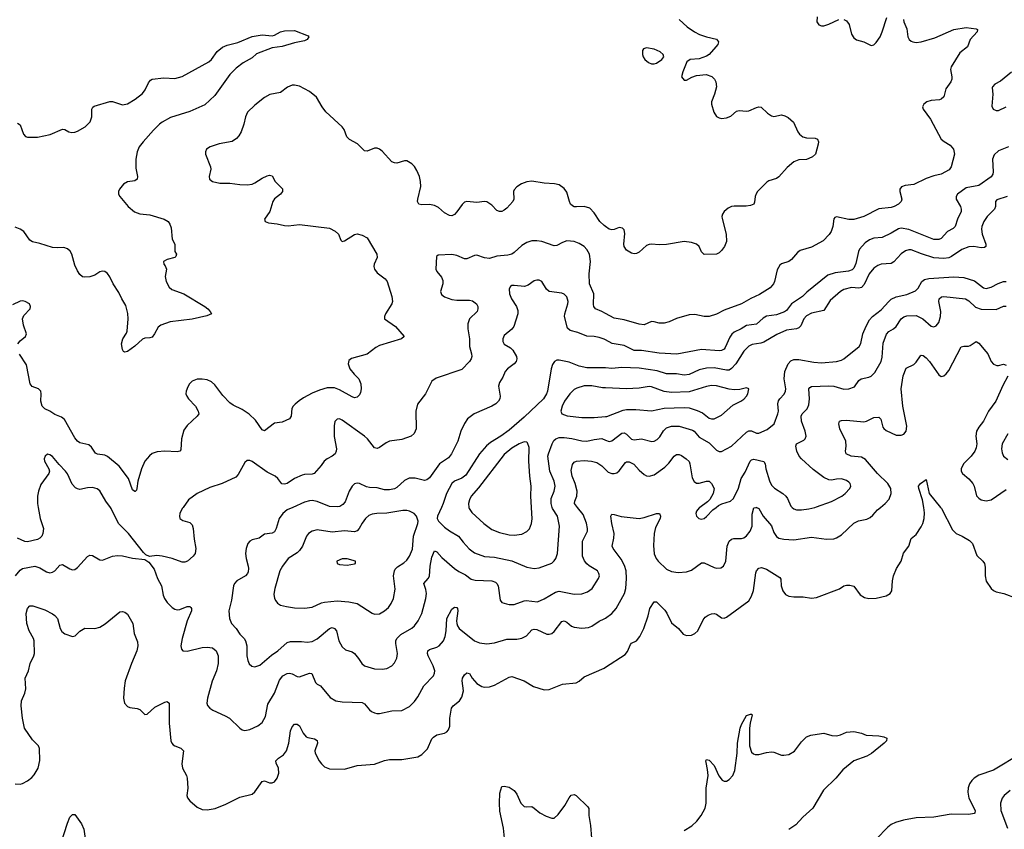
# Model space of a CAD drawing. Header units: inches. Extents: x 501419 to 657765, y 482282 to 547532.
# Tile 64 of 225: x 565307 to 573195, y 507420 to 513908. Entities that reach past the tile are written whole.
import ezdxf

# ---------------------------------------------------------------- set-up
doc = ezdxf.new("R2010")
doc.units = ezdxf.units.IN
doc.header["$MEASUREMENT"] = 0
for name, color, linetype in [('A5560', 7, 'Continuous'), ('A5561', 7, 'Continuous'), ('A5570', 7, 'Continuous'), ('A5571', 7, 'Continuous')]:
    doc.layers.add(name, color=color, linetype=linetype)

msp = doc.modelspace()

# ---------------------------------------------------------------- linework, layer by layer
at = {"layer": 'A5560', "color": 6}
for points, elevation in [([(565456.1, 510000), (565471.4, 509911.4), (565497.6, 509830), (565494.2, 509790), (565484.9, 509770), (565470, 509753.8), (565450, 509743.2), (565370, 509723.4), (565350, 509726.3), (565290, 509752.1)], 2100), ([(566616.4, 510000), (566608.9, 509990), (566590.8, 509950), (566587.1, 509930), (566591.6, 509911.6), (566614.3, 509894.3), (566670, 509878), (566690, 509859.5), (566698.1, 509830), (566704.4, 509744.4), (566718.8, 509670), (566712.5, 509630), (566697.1, 509610), (566651.4, 509570), (566630, 509561.1), (566610, 509561.4), (566530, 509589.6), (566450, 509609.9), (566406.7, 509613.3), (566347, 509607), (566319.3, 509619.3), (566299, 509639), (566179.9, 509790), (566099.8, 509870), (566041.3, 509990), (566034.1, 510000)], 2100), ([(567496.1, 510000), (567450, 509979.4), (567416.1, 509950), (567387.2, 509910), (567363.1, 509830), (567350, 509804.6), (567330, 509793.5), (567270, 509783.9), (567225.8, 509754.2), (567170, 509739.6), (567150.8, 509730), (567134.5, 509710), (567121.7, 509670), (567117.8, 509630), (567121.8, 509590), (567138.2, 509530), (567140.7, 509510), (567136.7, 509483.3), (567131.3, 509468.7), (567116, 509450), (567047.5, 509410), (567029.3, 509390.7), (567019.5, 509370), (567004.8, 509255.2), (566982.5, 509170), (566987.5, 509110), (567005, 509070), (567041.9, 509030), (567070, 508984.7), (567105.1, 508950), (567116.8, 508930), (567125.9, 508890), (567127.7, 508810), (567134.1, 508774.1), (567146.1, 508746.1), (567166.9, 508726.9), (567190, 508722.1), (567230, 508735.9), (567324.1, 508815.9), (567375.6, 508850), (567450, 508916.1), (567476.1, 508923.9), (567564.5, 508924.5), (567610, 508918.7), (567650, 508925.8), (567690, 508946.9), (567790, 509029.8), (567810, 509036), (567830, 509030.4), (567845.9, 509010), (567863.6, 508930), (567890, 508881), (567917.7, 508857.7), (567970, 508841.4), (567989.4, 508829.4), (568022.6, 508790), (568048.8, 508748.8), (568070, 508731.3), (568150, 508705.4), (568210, 508703.1), (568250, 508709.1), (568290, 508730.1), (568310, 508754.3), (568327.8, 508792.2), (568334.9, 508830), (568321.8, 508910), (568321.7, 508930), (568328.1, 508950), (568359.9, 508980.1), (568447.8, 509032.2), (568469.9, 509050), (568500.5, 509090), (568529.7, 509150.3), (568562.3, 509270), (568567.7, 509310), (568562.4, 509342.4), (568545.1, 509390), (568580.1, 509430), (568590.1, 509449.9), (568597.1, 509530), (568610, 509601.8), (568630, 509652.9), (568650, 509643.7), (568690, 509598), (568790, 509509.6), (568825.1, 509485.1), (568878.5, 509458.5), (568924.5, 509424.5), (568956.3, 509416.3), (569090, 509410), (569119.6, 509399.6), (569130.9, 509390.9), (569141.4, 509370), (569155.4, 509255.4), (569170, 509238.9), (569206.1, 509226.1), (569230, 509221.3), (569270, 509221.5), (569348, 509252), (569365.5, 509254.5), (569456, 509244), (569510, 509266.7), (569600.1, 509319.9), (569630, 509328.4), (569750, 509305), (569810, 509305.7), (569857.6, 509322.4), (569894.2, 509350), (569945.4, 509430), (569951.1, 509450), (569948.4, 509470), (569937.2, 509490), (569870.5, 509530.5), (569850, 509548.3), (569831, 509571), (569815.1, 509610), (569815.6, 509730), (569855.1, 509810), (569857.6, 509830), (569847.6, 509872.4), (569821.6, 509941.6), (569776.3, 510000)], 2200), ([(568686.2, 510000), (568653.9, 509930), (568652.6, 509910), (568663.5, 509890), (568710, 509842.2), (568750, 509811.5), (568822.1, 509770), (568860.3, 509720.3), (568908.5, 509668.5), (568950, 509636.1), (569030, 509604.9), (569110, 509601.9), (569250, 509572.6), (569370, 509521), (569430, 509508.7), (569470, 509515.1), (569570, 509553.9), (569589.7, 509570.3), (569603.5, 509590), (569616.8, 509630), (569632.9, 509850), (569614.9, 509930), (569575.8, 509990), (569572.9, 510000)], 2300), ([(568906.9, 510000), (568908.3, 509990), (568930, 509958.2), (569027, 509870), (569090, 509823.2), (569150, 509798.2), (569230, 509780.5), (569270, 509777), (569330, 509786.2), (569370, 509807.1), (569391.2, 509828.8), (569408.5, 509870), (569412.2, 509907.8), (569407.8, 510000)], 2400), ([(565273.8, 509450), (565310, 509496.3), (565330, 509509), (565430, 509527.5), (565470, 509515.9), (565522.1, 509482.1), (565550, 509476.5), (565570, 509480.3), (565588.8, 509491.2), (565630, 509537.7), (565650, 509543.1), (565710, 509506.2), (565730, 509499), (565750, 509502.5), (565770, 509517), (565850, 509607.4), (565870, 509617.4), (565890, 509613.7), (565950, 509579.9), (565970, 509575.9), (566050, 509608.4), (566090, 509613.7), (566130, 509610.7), (566210, 509591.9), (566310, 509581.8), (566342, 509562), (566383.8, 509503.8), (566410.8, 509430), (566442.6, 509370), (566456.6, 509296.6), (566467.1, 509270), (566490, 509237.3), (566530, 509196.8), (566550, 509184.2), (566570, 509180.1), (566590, 509182.4), (566650, 509204.5), (566670, 509205.7), (566678.4, 509198.4), (566683.3, 509190), (566683.1, 509170), (566648, 509090), (566608, 508948), (566598.2, 508890), (566602.5, 508862.5), (566614.4, 508850), (566650, 508847.3), (566770, 508876.1), (566810, 508880.9), (566853.1, 508873.1), (566880.7, 508850), (566896.3, 508810), (566897.7, 508750), (566883.4, 508690), (566850, 508606.3), (566813, 508470), (566807.2, 508430), (566812.4, 508412.4), (566830.4, 508390.4), (566854.4, 508374.4), (566953.8, 508330), (566989.4, 508309.4), (567070, 508230.1), (567090, 508217.6), (567112.4, 508212.4), (567150, 508219.2), (567215.8, 508250), (567250, 508275.8), (567276.1, 508323.9), (567296.6, 508423.4), (567349.2, 508510), (567390, 508616), (567415.8, 508650), (567450, 508667.3), (567470, 508670.3), (567490, 508665.1), (567530, 508644.3), (567550, 508642.7), (567630, 508671.8), (567647.8, 508667.8), (567677.1, 508597.1), (567690, 508583.7), (567716.1, 508570), (567795, 508475), (567841.2, 508450), (567890, 508441.4), (568050, 508435.5), (568070, 508424.8), (568110, 508376.6), (568124.9, 508364.9), (568150, 508352.7), (568169, 508349), (568190, 508349), (568290, 508369.2), (568370, 508372.3), (568430, 508404.6), (568470, 508443), (568497.6, 508482.4), (568545.1, 508570), (568623, 508650), (568631.9, 508670), (568633, 508690), (568619.5, 508730), (568579.4, 508810), (568573.7, 508830), (568577.3, 508850), (568590, 508860.2), (568650, 508878.6), (568668.6, 508890), (568701.9, 508930), (568715.5, 508964.5), (568724.2, 509010), (568730.3, 509110), (568770, 509185.1), (568790, 509200.1), (568810, 509197.7), (568814.1, 509190), (568817.2, 509170), (568806.7, 509090), (568808.3, 509070), (568814.7, 509050), (568828.5, 509030), (568950, 508930.1), (568990, 508914.9), (569050, 508906.6), (569110, 508915.4), (569210, 508944.8), (569290, 508943.7), (569330, 508950.7), (569368.4, 508971.6), (569410, 509017.6), (569430, 509024.1), (569450, 509019.9), (569530, 508984.9), (569550, 508982.7), (569570, 508988.1), (569590, 509005.1), (569650, 509085.5), (569670, 509090.6), (569690, 509081.3), (569729.2, 509049.2), (569750, 509040.3), (569810, 509031.6), (569863.6, 509036.4), (569890, 509046.7), (569950, 509088.7), (569990, 509105.5), (570000, 509112.8)], 2100), ([(565270, 507783.8), (565310, 507781.7), (565330, 507786.8), (565370, 507808.3), (565405.4, 507834.6), (565424.7, 507855.3), (565456.5, 507910), (565468.5, 507971.5), (565466.4, 508066.4), (565459.1, 508090), (565410, 508137.7), (565345.4, 508230), (565329.4, 508310), (565320.1, 508410), (565322.7, 508450), (565348.2, 508510), (565355.6, 508544.4), (565351, 508630), (565377.9, 508690), (565392.2, 508750), (565421.6, 508810), (565426.8, 508830), (565424.4, 508930), (565418.2, 508950), (565383.7, 509010), (565363.8, 509070), (565360.3, 509150), (565369.2, 509190.8), (565389.9, 509210.1), (565411.5, 509211.5), (565510, 509179.8), (565570, 509147.9), (565590, 509134.1), (565611.3, 509110), (565630.8, 509030), (565644.6, 509004.6), (565670, 508985.3), (565730, 508964.9), (565750.6, 508969.4), (565790, 509008.8), (565830, 509032.9), (565908.9, 509028.9), (565950, 509040.8), (565992.8, 509067.2), (566110, 509162.5), (566130, 509166.2), (566150, 509160.6), (566170, 509143.8), (566212.7, 509070), (566225, 508990), (566250, 508922.6), (566254.6, 508890), (566245.8, 508850), (566202, 508750), (566153.2, 508610), (566144.3, 508550), (566139.4, 508470), (566146.4, 508430), (566170, 508404.7), (566190, 508397.3), (566248.4, 508388.4), (566270, 508379.5), (566310, 508339), (566330, 508343.5), (566390, 508397.9), (566470, 508438.1), (566490, 508443.3), (566506, 508430), (566504.7, 508270), (566519.2, 508130), (566525.9, 508110), (566537.1, 508097.1), (566550, 508087.7), (566598.8, 508070), (566618.9, 508050), (566605.3, 507945.3), (566612, 507910), (566644.1, 507850), (566648.3, 507830), (566653.3, 507750), (566645.7, 507690), (566651.4, 507671.4), (566670, 507647.5), (566730, 507596.8), (566770, 507579.3), (566810, 507575.1), (566872.6, 507587.4), (566958.4, 507621.6), (567070, 507676.9), (567170, 507700.4), (567190, 507719.5), (567250, 507802.4), (567270, 507808.8), (567310, 507793.7), (567330, 507792.7), (567350, 507801.8), (567371, 507830), (567383, 507870), (567380.5, 507910), (567361.8, 507950), (567360.1, 507970), (567380.9, 507990), (567422.2, 508017.8), (567444.8, 508050), (567464.1, 508110), (567478, 508210), (567490, 508240.1), (567510, 508262.2), (567530, 508263.9), (567550, 508250.1), (567578.2, 508190), (567602.3, 508162.3), (567615.2, 508155.2), (567670, 508144.1), (567691.8, 508131.8), (567692.6, 508110), (567672.3, 508050), (567675.1, 508030), (567705.8, 507970), (567724.1, 507944.1), (567750, 507921.4), (567790, 507903.6), (567910, 507902.3), (568010, 507930.1), (568150, 507942.6), (568230, 507970.6), (568270, 507979.5), (568370, 507980.1), (568497.9, 508002.1), (568530, 508019.6), (568574.2, 508065.8), (568610, 508145.7), (568621.3, 508158.7), (568650, 508176.4), (568710, 508191.4), (568730, 508202.3), (568742.9, 508217.1), (568752.5, 508247.5), (568752.8, 508310), (568768.1, 508390), (568779.3, 508410), (568830.8, 508449.2), (568850, 508478.8), (568863.5, 508530), (568851.8, 508610), (568853.9, 508630), (568870, 508658), (568890, 508674.4), (568910, 508668.2), (568932.5, 508630), (568970, 508589), (569010, 508564.6), (569030, 508559.9), (569070, 508561.8), (569110, 508573.9), (569230, 508639.5), (569250, 508644), (569349.7, 508609.7), (569423.6, 508563.6), (569510, 508537.7), (569550, 508539.1), (569657.2, 508582.8), (569766.6, 508593.4), (569790, 508606.7), (569830, 508640.6), (569990, 508711.6), (570000, 508718.1)], 2000), ([(569190.5, 507350), (569182.7, 507430), (569154.5, 507565.5), (569150.6, 507629.4), (569152.7, 507710), (569170, 507763), (569190, 507765.5), (569230, 507758), (569270, 507730.5), (569290, 507700.7), (569321.7, 507630), (569350, 507603.7), (569370, 507599.5), (569410, 507602), (569430, 507590.7), (569473.1, 507553.1), (569525.7, 507525.7), (569570, 507508.7), (569590, 507510.3), (569621.5, 507538.5), (569675.4, 507610), (569710, 507672.7), (569726.3, 507693.7), (569750, 507698.7), (569764.9, 507690), (569858.9, 507598.9), (569866.6, 507586.6), (569867.2, 507530), (569881.1, 507450), (569887.8, 507350)], 1900), ([(565637, 507303), (565690, 507468.8), (565710, 507516.5), (565730, 507538.7), (565750, 507538), (565803, 507463), (565821.6, 507421.6), (565850.2, 507210)], 1900)]:
    msp.add_lwpolyline(points, dxfattribs=dict(at, elevation=elevation))
for points, elevation in [([(568375.6, 509975.6), (568250, 509953.2), (568168.4, 509951.6), (568130, 509946), (568105.7, 509934.3), (568077.3, 509910), (568050, 509873.9), (568026.6, 509830), (568010, 509813.2), (567990, 509805.1), (567910, 509810.8), (567810, 509802.1), (567690, 509820.5), (567650, 509810.5), (567620.6, 509790), (567604.3, 509770), (567573.5, 509690), (567550, 509653.1), (567530, 509635.4), (567459.4, 509590), (567411.7, 509530), (567390.4, 509490), (567351.1, 509350), (567344.4, 509304.4), (567349.1, 509270), (567358.4, 509250), (567372.4, 509232.4), (567397.2, 509217.2), (567444.4, 509204.4), (567510, 509195.4), (567590, 509191.3), (567650, 509199.5), (567725.9, 509234.1), (567750, 509240), (567850, 509250), (567943.5, 509243.5), (568010, 509228.9), (568130, 509152.6), (568150, 509145.4), (568190, 509147), (568230, 509169.6), (568261.6, 509198.4), (568284.6, 509230), (568302.1, 509270), (568316.7, 509343.3), (568302.9, 509450), (568309.4, 509490), (568316.2, 509503.8), (568335.4, 509524.6), (568384.9, 509555.1), (568410, 509577.2), (568431.1, 509608.9), (568454.8, 509665.2), (568463.5, 509770), (568497.6, 509870), (568500.6, 509890), (568487.7, 509930), (568467.5, 509950), (568430.4, 509970), (568410, 509975.4)], 2300), ([(567890, 509588.6), (567848.8, 509570), (567850.5, 509550), (567870, 509541.8), (567930, 509537.5), (567990, 509547.2), (567998, 509550), (567997, 509570), (567930, 509586.8)], 2400)]:
    msp.add_lwpolyline(points, close=True, dxfattribs=dict(at, elevation=elevation))
at = {"layer": 'A5561', "color": 6}
for points, elevation in [([(565290, 513077.6), (565310, 513065.2), (565338.4, 512990), (565353.1, 512973.1), (565370, 512967.7), (565450, 512967.4), (565551.3, 512988.7), (565650, 513031.3), (565670, 513028.7), (565701.7, 513010), (565724.5, 513004.5), (565750, 513006.9), (565770, 513015.4), (565831.5, 513050), (565871.6, 513090), (565886.7, 513130), (565885.2, 513190), (565892.9, 513207.1), (565904.2, 513215.8), (566030, 513253.6), (566050, 513252.5), (566130, 513225.6), (566170, 513232.5), (566231.9, 513270), (566290, 513317.1), (566313.3, 513346.7), (566338.3, 513401.7), (566356.1, 513423.9), (566370, 513430.5), (566462.4, 513442.4), (566550, 513435.7), (566610, 513452.7), (566823, 513570), (566844.2, 513590), (566890, 513653.4), (566933.1, 513686.9), (566970, 513704.2), (567055.9, 513724.1), (567170, 513773.8), (567250, 513786.3), (567330, 513778.5), (567350, 513782.8), (567396.2, 513810), (567430, 513818.2), (567510, 513820.7), (567618.8, 513778.8), (567624.7, 513770), (567611, 513750), (567590, 513739), (567510, 513723.6), (567410, 513693.8), (567330, 513683.1), (567205.9, 513634.1), (567170, 513603.4), (567097.7, 513562.3), (567040.4, 513519.6), (566992.3, 513467.7), (566870, 513301.6), (566790, 513224.4), (566670, 513171.2), (566516.1, 513123.9), (566450, 513087.7), (566428.2, 513071.8), (566378.6, 513021.4), (566295.5, 512930), (566265.7, 512890), (566247.9, 512850), (566238.9, 512790), (566239, 512719), (566250.1, 512650), (566249.2, 512630), (566230, 512616), (566170, 512607.5), (566140.2, 512590), (566108.4, 512550), (566099.2, 512530), (566099.1, 512510), (566109.1, 512490), (566176.2, 512410), (566227.1, 512367.1), (566270, 512352.9), (566350, 512345), (566464.9, 512310), (566496, 512290), (566510.1, 512270), (566520.9, 512240.9), (566529.3, 512149.3), (566550.2, 512110), (566551.5, 512051.5), (566564.9, 512030), (566559.6, 512010), (566550, 512003.5), (566490, 511985.6), (566459.5, 511970), (566461.6, 511950), (566474.2, 511934.2), (566483.6, 511910), (566473.4, 511850), (566482.2, 511810), (566505, 511765), (566525, 511745), (566622.6, 511710), (566790, 511610.3), (566815.8, 511590), (566833, 511570), (566842.8, 511550), (566805.5, 511534.5), (566690, 511507.1), (566513.6, 511486.4), (566439, 511461), (566415.5, 511444.5), (566388.5, 511390), (566370, 511365.1), (566350, 511357.7), (566310, 511354.6), (566290, 511348.4), (566230, 511291.1), (566170, 511249.7), (566150, 511243.6), (566139.3, 511250), (566130, 511264), (566122, 511310), (566133.3, 511350), (566163.1, 511396.9), (566168, 511412), (566175.9, 511510), (566173.9, 511553.9), (566156.7, 511616.7), (566124.7, 511670), (566101, 511721), (566056.1, 511790), (566030, 511846.8), (566010, 511874.8), (565990, 511889.8), (565970, 511892.8), (565950, 511886.2), (565910, 511861), (565870, 511847.6), (565830, 511843.5), (565810, 511848.6), (565790, 511866), (565770, 511896.4), (565750, 511941.6), (565725.5, 512030), (565712.4, 512052.4), (565691.2, 512071.2), (565661.2, 512081.2), (565610, 512078.5), (565570, 512081.8), (565470, 512115.1), (565410, 512128.7), (565390, 512142), (565339.4, 512210), (565310, 512230.5), (565270, 512244.9)], 1900), ([(570000, 512251), (569990, 512257.9), (569956.2, 512290), (569910, 512359.1), (569876.3, 512396.3), (569830, 512411.4), (569767.9, 512407.9), (569749.4, 512409.4), (569736.4, 512416.4), (569721.4, 512430), (569711, 512450), (569690, 512525.4), (569670, 512556.2), (569630, 512584.8), (569593.1, 512593.1), (569510, 512598.1), (569410, 512614.4), (569370, 512608.7), (569327.2, 512592.8), (569290.9, 512569.1), (569270, 512545.1), (569263.8, 512530), (569266.8, 512470), (569259.3, 512450), (569210, 512397.3), (569190, 512380.6), (569170, 512371.4), (569150, 512369.8), (569130, 512378.9), (569090, 512420.5), (569050, 512448.1), (569030, 512450.9), (568970, 512442.1), (568890, 512451.5), (568870, 512444.7), (568852.1, 512427.9), (568810, 512366.9), (568790, 512345.9), (568770, 512336.6), (568750, 512338), (568710, 512360.9), (568662.9, 512402.9), (568630, 512419.9), (568590, 512427.4), (568530, 512423.1), (568503.9, 512430), (568495.2, 512450), (568496, 512470), (568521.8, 512570), (568519.7, 512610), (568509.9, 512650), (568490, 512699.4), (568471.2, 512731.2), (568450, 512753.1), (568410, 512776.7), (568390, 512776), (568330, 512758.1), (568310, 512759.7), (568289.9, 512770), (568210, 512854.2), (568190, 512869.4), (568170, 512877.2), (568150, 512877.6), (568090, 512854.1), (568070, 512856.6), (568013.8, 512913.8), (567950, 512946.9), (567938.1, 512958.1), (567929.6, 512970), (567907.7, 513027.7), (567891.2, 513050), (567760.6, 513170), (567729.6, 513209.6), (567685.8, 513285.8), (567630, 513333.7), (567550, 513374.2), (567510, 513384.1), (567490, 513382.6), (567453, 513367), (567396.4, 513323.6), (567310.7, 513309.3), (567270, 513284.5), (567190, 513223.4), (567133.7, 513166.3), (567115.6, 513130), (567103.4, 513070), (567082.3, 513010), (567064.1, 512975.9), (567045, 512955), (567010, 512933.1), (566906.8, 512913.2), (566834.6, 512890), (566804.3, 512870), (566795.3, 512850), (566795.7, 512830), (566837.3, 512730), (566838.1, 512710), (566826, 512650), (566829.3, 512630), (566851.3, 512611.3), (566910, 512597.7), (566990, 512597.8), (567070, 512585.9), (567130, 512584.3), (567170, 512590.9), (567190, 512599.7), (567250, 512638.3), (567290, 512657.5), (567310, 512661.5), (567330, 512657.1), (567354.8, 512610), (567413, 512553), (567413.9, 512530), (567397, 512510), (567350, 512471.6), (567335.4, 512450), (567312.4, 512370), (567269.2, 512310), (567275.3, 512290), (567300.4, 512280.4), (567370, 512272.3), (567430, 512258.3), (567457.1, 512257.1), (567550, 512267.4), (567790, 512236.3), (567834.2, 512214.2), (567861.4, 512190), (567880.5, 512140.5), (567890, 512130.4), (567910, 512135.8), (567990, 512185.5), (568010, 512191.7), (568050, 512182.3), (568090, 512159.7), (568169.4, 512030), (568170, 512000.9), (568148.4, 511950), (568145.7, 511930), (568149.2, 511910), (568170, 511880.3), (568235.5, 511830), (568251.9, 511810), (568289, 511690), (568293.7, 511650), (568289.1, 511630), (568238.4, 511550), (568230.1, 511530), (568231.1, 511510), (568317.1, 511450), (568387.2, 511370), (568366.7, 511350), (568190, 511298.3), (568159.3, 511280.7), (568090, 511228.3), (567966.9, 511193.1), (567943.2, 511176.8), (567938, 511150), (567953.5, 511110), (567986.6, 511066.6), (568023.6, 511030), (568040.5, 510990), (568043.5, 510950), (568038.8, 510921.2), (568030, 510901.4), (568010, 510882.2), (567990, 510877.9), (567970, 510884.9), (567870, 510942.9), (567830, 510957.2), (567770, 510956.5), (567710, 510938.3), (567650, 510913.9), (567582.1, 510877.9), (567545.7, 510854.3), (567513.9, 510826.1), (567497.9, 510810), (567488.1, 510791.9), (567481.5, 510730), (567469.3, 510710.7), (567410, 510683.8), (567350, 510674.3), (567270, 510612.8), (567250, 510622.2), (567197.4, 510697.4), (567146.7, 510746.7), (567090, 510785.5), (567018.5, 510818.5), (566990, 510838), (566935.7, 510895.7), (566870, 510982), (566845, 511005), (566810, 511022), (566768.5, 511028.5), (566730, 511026.6), (566690.2, 511010), (566669.1, 510990.9), (566653.4, 510966.6), (566640.1, 510930), (566639.8, 510910), (566646.2, 510890), (566660.4, 510870), (566715.5, 510810), (566737.6, 510770), (566741.5, 510750), (566730.2, 510730), (566650, 510656.5), (566622.4, 510617.6), (566603.3, 510550), (566598.2, 510461.8), (566590.4, 510449.6), (566570, 510444.4), (566470, 510449.9), (566410, 510445.6), (566370, 510430.7), (566346.3, 510413.7), (566310.1, 510370), (566282.9, 510310), (566252.9, 510210), (566246.4, 510150), (566242.8, 510137.2), (566232.8, 510127.2), (566230, 510126.2), (566210, 510140.8), (566178.2, 510230), (566104.8, 510330), (566010, 510406.2), (565990, 510416.9), (565930, 510426.7), (565914.1, 510434.1), (565881.5, 510481.5), (565860.1, 510500.1), (565790, 510518.2), (565770, 510531.2), (565750, 510558.2), (565665.2, 510705.2), (565643.1, 510723.1), (565590, 510743.5), (565550, 510770.7), (565510.2, 510790.2), (565487, 510810), (565477.1, 510850), (565479.9, 510910), (565476.7, 510930), (565458.7, 510950), (565407.8, 510967.8), (565390.8, 510990), (565361.5, 511141.5), (565307.1, 511227.1)], 2000), ([(570000, 511553), (569970, 511569), (569921.1, 511590), (569908.3, 511608.3), (569905.1, 511625.1), (569906.3, 511710), (569871.1, 511791.1), (569870.4, 511870), (569879.7, 511970), (569871.2, 512030), (569850, 512066.9), (569829.2, 512089.2), (569790, 512114.3), (569750, 512129.9), (569690, 512134.6), (569656.6, 512123.4), (569610, 512097.4), (569590, 512096.1), (569490, 512130.7), (569450, 512137), (569410, 512134.7), (569370, 512122), (569330, 512099.6), (569270, 512042.6), (569250, 512029.4), (569218.1, 512021.8), (569130, 512013.3), (569070, 511994.8), (569030, 512000), (568970, 512021.6), (568950, 512019.4), (568890, 511990.7), (568870, 511991.5), (568810, 512017.2), (568770, 512026.1), (568658.9, 512021.1), (568645.3, 512010), (568642.4, 511910), (568648, 511890), (568685.6, 511845.6), (568698.4, 511818.4), (568697.1, 511790), (568678.2, 511730), (568685.8, 511705.8), (568710, 511686.5), (568770, 511666.1), (568810, 511661), (568910, 511659.5), (568934.2, 511654.2), (568967.9, 511630), (568976.4, 511610), (568979, 511590), (568972.9, 511570), (568911.3, 511510), (568897.8, 511470), (568897.4, 511430), (568911.5, 511350), (568910.9, 511290), (568927.9, 511230), (568929, 511210), (568923.8, 511190), (568910.1, 511170), (568850, 511104), (568644.1, 511035.9), (568608.8, 511011.2), (568557.6, 510910), (568493.6, 510826.4), (568481.1, 510770), (568482.6, 510630), (568468.3, 510591.7), (568443.8, 510570), (568370, 510544.4), (568270, 510531.3), (568242.1, 510517.8), (568190, 510479), (568170, 510471.9), (568150, 510477.6), (568094.1, 510550), (568070, 510569.7), (567890, 510698.7), (567870, 510708.5), (567850, 510706.5), (567833, 510687), (567826.3, 510653.7), (567827.5, 510567.5), (567844.2, 510470), (567842.2, 510450), (567833.7, 510430), (567811.4, 510410), (567771.1, 510388.9), (567746.1, 510370), (567723.8, 510336.2), (567667.5, 510272.5), (567650, 510265.9), (567590, 510262.5), (567570, 510257.1), (567510, 510230), (567450, 510191.6), (567430, 510184.8), (567407.7, 510187.7), (567375.5, 510230), (567353.2, 510250), (567290, 510281.3), (567170, 510368), (567150, 510376.7), (567130, 510375.9), (567110, 510358.3), (567057.3, 510262.7), (567039.2, 510240.8), (566930, 510191.4), (566830, 510159.5), (566730, 510111.8), (566660.8, 510059.2), (566616.4, 510000)], 2100), ([(570000, 511341.8), (569990, 511347.3), (569950, 511361), (569910, 511369.3), (569850, 511371.8), (569780, 511400), (569716.5, 511416.5), (569696.5, 511436.5), (569673.3, 511530), (569674.7, 511550), (569699.4, 511630), (569701.1, 511650), (569690, 511686.2), (569669, 511709), (569650, 511717), (569550, 511730.9), (569528.8, 511748.8), (569490, 511809.4), (569470, 511820.7), (569450, 511821.5), (569430, 511814.7), (569379.8, 511780.2), (569350.4, 511769.6), (569270, 511778.9), (569250, 511776.7), (569238.2, 511770), (569227.6, 511750), (569230.8, 511710), (569246.9, 511670), (569288.7, 511608.7), (569296.9, 511576.9), (569297.3, 511550), (569266.5, 511450), (569250, 511427.5), (569190, 511377), (569178.1, 511350), (569177.2, 511330), (569188.5, 511308.5), (569239.3, 511279.3), (569259.2, 511259.2), (569286.2, 511210), (569289.5, 511190), (569283.9, 511170), (569269.7, 511150), (569214.4, 511110), (569197.7, 511090), (569177.7, 511042.3), (569150, 511000.4), (569143.7, 510970), (569157.8, 510890), (569155, 510870), (569144.3, 510850), (569122.7, 510830), (569090.2, 510810), (568948.1, 510750), (568894.2, 510710), (568870, 510672.3), (568840.9, 510610), (568816.3, 510530), (568766, 510430), (568743, 510397), (568670, 510348.4), (568590, 510237.7), (568570, 510219.3), (568550, 510214.4), (568475.2, 510235.2), (568426.6, 510233.4), (568390, 510215.4), (568330, 510158.6), (568310, 510148.2), (568270, 510139.3), (568230, 510139.9), (568170, 510156.2), (568110, 510158.5), (568084.9, 510164.9), (568030, 510190.6), (568010, 510194.3), (567990, 510188.3), (567970, 510169.4), (567946.9, 510130), (567914.9, 510045.1), (567897.5, 510022.5), (567872.7, 510007.3), (567850, 510004.2), (567790, 510008), (567690, 510047.2), (567650, 510054.5), (567630, 510053.5), (567590, 510042), (567496.1, 510000)], 2200), ([(565292.5, 511310), (565310, 511333.2), (565355.3, 511370), (565362.3, 511390), (565338.9, 511458.9), (565331.3, 511510), (565341.5, 511538.5), (565391.1, 511590), (565395.2, 511610), (565385.3, 511630), (565352.4, 511650), (565330, 511654.3), (565310, 511652.5), (565250, 511621.9)], 2000), ([(570000, 511116.8), (569970, 511119), (569850, 511118.2), (569790, 511130.3), (569710, 511164.1), (569630, 511180.1), (569610, 511179.5), (569590.7, 511169.3), (569575.9, 511144.1), (569564.8, 511110), (569536.2, 510930), (569529.1, 510910), (569504.1, 510870), (569350, 510721.7), (569230, 510618), (569161.9, 510570), (569079.5, 510520.5), (569045.9, 510494.1), (568991.4, 510430), (568882.1, 510257.9), (568850, 510234.2), (568790.7, 510209.3), (568770, 510191.6), (568727.9, 510110), (568700, 510030), (568686.2, 510000)], 2300), ([(570000, 510956.5), (569977.5, 510957.5), (569890, 510973.4), (569830, 510973.8), (569770, 510956.4), (569750, 510943.9), (569713.5, 510910), (569672.4, 510850), (569653.9, 510810), (569643.3, 510770), (569650.1, 510750), (569694, 510734), (569810, 510719.6), (569910, 510720), (570000, 510727.8)], 2400), ([(569407.8, 510000), (569403.5, 510090), (569406, 510170), (569393.7, 510250), (569387.6, 510370), (569390, 510479.5), (569376.6, 510516.6), (569370, 510523.2), (569350, 510525.4), (569310, 510510.2), (569250, 510474.7), (569190, 510422.4), (568983.6, 510156.4), (568925.4, 510090), (568910, 510059.5), (568902.7, 510030), (568906.9, 510000)], 2400), ([(569572.9, 510000), (569564, 510030), (569564.1, 510070), (569590.2, 510130), (569598.2, 510170), (569590.3, 510210), (569554.6, 510290), (569539.5, 510410), (569542.7, 510430), (569571.9, 510510), (569585.5, 510534.5), (569602.1, 510550), (569630, 510560.9), (569670, 510560.9), (569730, 510553.1), (569810, 510533.6), (569850, 510530.2), (569910, 510544.7), (569970, 510551.6), (570000, 510539.5)], 2300), ([(566034.1, 510000), (565998.1, 510050), (565950, 510133.4), (565929.3, 510149.3), (565890, 510158.4), (565850, 510156.2), (565790, 510144), (565770, 510147.2), (565755.4, 510155.4), (565726.6, 510186.6), (565690, 510268.8), (565674.1, 510290), (565623.1, 510343.1), (565570, 510408.4), (565550, 510421), (565530, 510426.2), (565510.3, 510410), (565503.8, 510390), (565506.3, 510370), (565542, 510310), (565545.8, 510290), (565541.2, 510270), (565477.5, 510182.5), (565457.1, 510130), (565449.5, 510090), (565451, 510030), (565456.1, 510000)], 2100), ([(569776.3, 510000), (569753.1, 510030), (569753.9, 510050), (569771.1, 510090), (569773.9, 510130), (569758.4, 510190), (569733.1, 510250), (569725.8, 510294.2), (569735.9, 510344.1), (569750, 510361.2), (569767.5, 510370), (569830, 510375.3), (569889.6, 510369.6), (569930, 510359.5), (569970, 510332.7), (570000, 510303.8)], 2200)]:
    msp.add_lwpolyline(points, dxfattribs=dict(at, elevation=elevation))
at = {"layer": 'A5570', "color": 6}
for points, elevation in [([(570000, 508718.1), (570158.3, 508821.7), (570175.6, 508844.4), (570200.3, 508899.7), (570209.6, 508910.4), (570250, 508931.6), (570275.4, 508964.6), (570306.5, 509030), (570341.3, 509130), (570356.4, 509190), (570390, 509242), (570410, 509243.8), (570476.7, 509176.7), (570493.1, 509153.1), (570530, 509075.1), (570584.7, 509030), (570623.5, 508983.5), (570650, 508972.4), (570690, 508977), (570717.4, 508990), (570739.9, 509010), (570781.9, 509098.1), (570800.1, 509119.9), (570823, 509137), (570850, 509147.8), (570870.1, 509150.1), (570890, 509144.8), (570930, 509114.8), (570950, 509112.5), (570970, 509121), (571149.1, 509250.9), (571171.4, 509288.6), (571186.1, 509333.9), (571205, 509475), (571210, 509490.7), (571230, 509513.2), (571250, 509518.1), (571290, 509503.4), (571396.9, 509436.9), (571404.3, 509424.3), (571408.9, 509370), (571420.5, 509330), (571442.9, 509302.9), (571470, 509288.1), (571510, 509283.2), (571583, 509283), (571650, 509273.2), (571690, 509276.8), (571874.2, 509345.8), (571910, 509370.2), (571930, 509377.8), (571956.8, 509376.8), (571990, 509367.8), (572040.1, 509300.1), (572076.3, 509276.3), (572110.5, 509270.5), (572170, 509271.6), (572250, 509291), (572280.8, 509310), (572293.6, 509330), (572299.2, 509410), (572308.9, 509450), (572330.9, 509510), (572369.9, 509570), (572387.5, 509632.5), (572430.3, 509690), (572449, 509751), (572490, 509783.3), (572530, 509842.7), (572541.4, 509870), (572553.4, 509910), (572556, 509956), (572549.9, 510000)], 2000), ([(570000, 509112.8), (570051.3, 509150), (570084.9, 509190), (570153.5, 509310), (570163.9, 509350), (570168.9, 509431.1), (570166.4, 509490), (570153.8, 509533.8), (570125.3, 509585.3), (570062.8, 509670), (570054.6, 509690), (570068.2, 509751.8), (570071.2, 509790), (570050.7, 509869.3), (570044.2, 509930), (570050, 509945.3), (570070, 509944), (570125.8, 509925.8), (570270, 509911.7), (570310, 509917.7), (570410, 509950.1), (570433.2, 509950), (570442.3, 509930), (570438.5, 509910), (570401.3, 509838.7), (570389.3, 509789.3), (570384.4, 509695.6), (570390, 509626.7), (570406.3, 509590), (570421.2, 509570), (570490, 509505.9), (570530, 509485.5), (570583.1, 509476.9), (570650, 509484.3), (570690, 509497.2), (570770, 509554.9), (570790, 509556), (570870, 509517.7), (570890, 509513.2), (570923.7, 509516.3), (570946.6, 509530), (570964.6, 509570), (570974.6, 509690), (570990.4, 509729.6), (571010, 509745.7), (571029.2, 509750.8), (571090, 509750), (571110, 509756), (571130, 509771.1), (571159.6, 509810), (571175.2, 509850), (571174.7, 509945.3), (571190, 509995.8), (571208.4, 510000)], 2100), ([(570755.5, 510000), (570750, 509996.1), (570728.4, 509970), (570723.9, 509950), (570729, 509929), (570749.5, 509909.5), (570766.6, 509906.6), (570790, 509911), (570810, 509925.7), (570861, 509978.9), (570886.5, 510000)], 2200), ([(571210.7, 510000), (571230, 509989.7), (571263.4, 509930), (571330, 509850.9), (571350, 509797.6), (571370, 509767.4), (571390, 509753.5), (571430, 509744.6), (571510, 509740.5), (571650, 509759.9), (571770, 509744.3), (571830, 509748.9), (571850, 509755.4), (571890, 509779.7), (571990, 509873), (572028.6, 509891.4), (572093.5, 509906.5), (572121.1, 509918.9), (572142.7, 509937.3), (572178.8, 509981.2), (572202.3, 510000)], 2100), ([(571496.8, 510000), (571510, 509987.2), (571530, 509980.5), (571570, 509980.8), (571630, 509988.7), (571677.5, 510000)], 2200), ([(572685.2, 510000), (572691.9, 509991.9), (572780.8, 509820.8), (572810, 509790.5), (572856.5, 509770), (572915.6, 509735.6), (572941.4, 509710), (572974.2, 509614.2), (573022.2, 509570), (573035.6, 509550), (573041.2, 509521.2), (573040.8, 509450), (573050, 509407.9), (573090, 509351), (573110, 509333), (573130, 509322.7), (573192, 509310), (573290, 509271.7)], 2000), ([(570630, 507411.7), (570693.3, 507446.7), (570733.5, 507486.5), (570767.8, 507530), (570799.1, 507590), (570806.2, 507630), (570807.9, 507750), (570822.7, 507850), (570818.9, 507898.9), (570805.9, 507954.1), (570805.3, 507970), (570810, 507980.4), (570830, 507975.2), (570870, 507932.2), (570908.2, 507848.2), (570933.8, 507813.8), (570950, 507805), (570970, 507806.5), (570990, 507818.4), (571020.1, 507850), (571037.6, 507890), (571055.6, 508030), (571058.8, 508110), (571080.6, 508230), (571090, 508258.6), (571130, 508332.2), (571163.4, 508343.4), (571170, 508343.8), (571176.5, 508336.5), (571158.9, 508270), (571154.8, 508230), (571154.1, 508090), (571170, 508039.2), (571185.1, 508025.1), (571200.5, 508020.5), (571230, 508020.6), (571290, 508036.6), (571330, 508040.8), (571350, 508038.6), (571410, 508014.6), (571430, 508013.2), (571470, 508020.1), (571515, 508045), (571570, 508121.6), (571610, 508159.8), (571645.8, 508174.2), (571730, 508188), (571750.1, 508190.1), (571812.6, 508172.6), (571850, 508168.1), (571883.4, 508176.6), (571930, 508198.2), (571990, 508202.6), (572050, 508190.4), (572090, 508174.9), (572190, 508170.4), (572230, 508162), (572254.8, 508150), (572250.5, 508130), (572232.7, 508110), (572132.1, 508027.9), (572094.3, 508005.7), (571990.7, 507970), (571902.6, 507897.4), (571846.4, 507830), (571746.8, 507733.2), (571662, 507590), (571581.5, 507518.5), (571525.1, 507454.9), (571470, 507418.9)], 1900), ([(573330, 508028.2), (573110, 507894.9), (572990, 507853.1), (572954.1, 507830), (572934, 507810), (572916.8, 507783.2), (572906.7, 507753.3), (572903.5, 507716.5), (572911.1, 507670), (572962.2, 507570), (572958.1, 507550), (572953.4, 507546.6), (572910, 507538.5), (572770, 507542.5), (572630, 507517.5), (572490, 507513.1), (572387.2, 507492.8), (572324.9, 507475.1), (572290, 507459.4), (572261.5, 507438.5), (572170, 507340.3)], 2000), ([(573241, 507730), (573193.7, 507690), (573178, 507670), (573165.2, 507630), (573167.4, 507570), (573219.8, 507430)], 2100)]:
    msp.add_lwpolyline(points, dxfattribs=dict(at, elevation=elevation))
at = {"layer": 'A5571', "color": 6}
for points, elevation in [([(570590.9, 513910), (570655.3, 513850), (570713.8, 513810), (570754, 513790), (570810, 513770.1), (570890, 513752.7), (570905, 513730), (570899.6, 513710), (570884.2, 513690), (570830.6, 513630), (570810, 513615.3), (570750, 513594.5), (570679.3, 513590), (570652, 513570), (570619.7, 513490), (570610.4, 513450.4), (570630, 513422.4), (570650, 513424.6), (570692.7, 513447.3), (570730, 513460.2), (570808.2, 513468.2), (570851.9, 513451.9), (570872.4, 513432.4), (570884.4, 513410), (570888.7, 513368.7), (570875, 513310), (570850.2, 513250), (570848.4, 513230), (570867.2, 513167.2), (570890, 513132.7), (570910, 513120.6), (570930, 513116.8), (570970, 513121.3), (571003.9, 513136.1), (571050, 513175.3), (571070, 513181.5), (571130, 513174.6), (571150, 513178.7), (571210, 513205.5), (571230, 513210.4), (571247.9, 513207.9), (571299, 513159), (571330, 513136.4), (571350, 513133.1), (571410, 513144.2), (571438, 513138), (571464.8, 513124.8), (571506.2, 513086.2), (571541.5, 513010), (571555.6, 512990), (571580.4, 512970), (571610, 512960.6), (571679.4, 512959.4), (571699.3, 512950), (571705.7, 512930), (571703.6, 512910), (571682.3, 512830), (571659.6, 512810), (571630, 512795.2), (571610, 512788.7), (571550, 512785.5), (571510, 512768.7), (571456.9, 512723.1), (571390, 512648), (571370, 512636), (571310, 512617.4), (571294, 512605.9), (571218, 512530), (571206.7, 512513.3), (571199.1, 512490), (571195.4, 512444.6), (571188.9, 512430), (571161.9, 512418.1), (571127.2, 512412.8), (571030, 512413.5), (571010.3, 512409.7), (570982.6, 512397.4), (570952.2, 512370), (570938.8, 512350), (570933.1, 512330), (570934.2, 512314.2), (570967.8, 512190), (570970.1, 512130), (570954.2, 512090), (570930, 512058.2), (570910, 512039.8), (570890, 512029.8), (570790, 512026), (570770, 512047.8), (570751.7, 512090), (570730, 512109.9), (570690, 512122.2), (570630, 512130.8), (570490, 512106.2), (570430, 512103.7), (570370, 512109.9), (570350, 512106.9), (570330, 512098.2), (570270, 512044.2), (570250, 512034), (570230, 512032.3), (570210, 512037), (570170, 512059.8), (570150.6, 512090), (570148.4, 512110), (570155.3, 512195.3), (570150, 512223.7), (570137.6, 512237.6), (570110, 512243.5), (570070, 512226.5), (570050, 512224.6), (570030, 512230.3), (570000, 512251)], 2000), ([(572388.3, 513910), (572391.5, 513890), (572413.8, 513833.8), (572423.8, 513770), (572433.4, 513750), (572450, 513735.5), (572463.9, 513730), (572490, 513726.3), (572530, 513731), (572637.6, 513762.4), (572790, 513830.6), (572890, 513845), (572970, 513835.1), (572980.8, 513830), (572977.9, 513810), (572922, 513750), (572899.2, 513690), (572838.7, 513641.3), (572768.7, 513531.3), (572764.7, 513510), (572775.4, 513450), (572774.4, 513430), (572767.4, 513410), (572727.3, 513352.7), (572711, 513289), (572690.1, 513270), (572675.1, 513264.9), (572610, 513259.1), (572575.5, 513250), (572549.6, 513230), (572540.4, 513210), (572544.2, 513190), (572605.3, 513110), (572690, 512951), (572712.3, 512932.3), (572762.9, 512902.9), (572788.1, 512870), (572795.7, 512830), (572769.5, 512730), (572754.2, 512705.8), (572690, 512670.6), (572630, 512657.2), (572570, 512636.3), (572470, 512587.6), (572401.6, 512578.4), (572370.9, 512569.1), (572357.6, 512550), (572358.4, 512530), (572373.5, 512470), (572369.4, 512450), (572348.8, 512430), (572314, 512410), (572290, 512402.7), (572190, 512393.3), (572070, 512332), (571990, 512306.8), (571950, 512305.6), (571852.2, 512327.8), (571836.4, 512323.6), (571828.4, 512311.6), (571821.2, 512250), (571807.9, 512210), (571792.6, 512187.4), (571743.5, 512136.5), (571650, 512084.9), (571560.4, 512059.6), (571538.1, 512041.9), (571490, 511986.1), (571470, 511970.3), (571410, 511950.5), (571398.2, 511941.8), (571376.5, 511903.5), (571354.6, 511810), (571345.1, 511790), (571320.8, 511759.2), (571233.4, 511706.6), (571165.4, 511674.6), (571090, 511631.2), (570950, 511579.5), (570890, 511548), (570830, 511529.9), (570790, 511529.5), (570715.7, 511544.3), (570670, 511542.6), (570570, 511513), (570510, 511486.2), (570470, 511474.7), (570430, 511476.2), (570390, 511487.3), (570370, 511488.2), (570310, 511463.8), (570270, 511466.7), (570150, 511503.4), (570070, 511515.7), (570000, 511553)], 2100), ([(571696.4, 513930), (571694, 513890), (571710, 513866.3), (571730, 513859.5), (571750, 513859.6), (571790, 513871.7), (571870, 513908.3)], 2100), ([(571910, 513910.1), (571930, 513897.9), (571952.7, 513870), (571972.1, 513792.1), (571990, 513761.5), (572010, 513746.6), (572070, 513729.6), (572130, 513699.8), (572150, 513706.2), (572170, 513726.4), (572200.3, 513770), (572217.8, 513810), (572255, 513925)], 2100), ([(573253.9, 513486.1), (573164.2, 513415.8), (573120.1, 513390), (573099.8, 513370), (573099.1, 513360.9), (573102.4, 513310), (573095.4, 513215.4), (573105.2, 513190), (573130, 513179.5), (573150, 513180.8), (573210, 513210.7)], 2200), ([(573229.2, 512890), (573150, 512858.2), (573114.8, 512825.2), (573100.9, 512790), (573105.6, 512690), (573102.4, 512670), (573091.4, 512648.6), (572990, 512579.6), (572890, 512559.3), (572821.1, 512510), (572809, 512490), (572809.7, 512470), (572843.1, 512410), (572850.1, 512390), (572848.9, 512370), (572819.2, 512310), (572802.3, 512250), (572785, 512235), (572740.1, 512210), (572690, 512154.9), (572670, 512146.5), (572630, 512146.4), (572430, 512227), (572370, 512238.1), (572347.3, 512232.7), (572290, 512198.4), (572216.4, 512163.6), (572150, 512156.1), (572115, 512145), (572081.2, 512118.8), (572035.9, 512070), (572026.7, 512050), (572006.2, 511953.8), (571990, 511916.1), (571977, 511903), (571948.1, 511891.9), (571841.3, 511878.7), (571780.5, 511859.5), (571614.4, 511725.6), (571577.9, 511690), (571489.9, 511630.1), (571450, 511578.5), (571434.4, 511565.6), (571370, 511544), (571290, 511530.8), (571263.8, 511516.2), (571210, 511468.2), (571130, 511457.3), (571088.4, 511430), (571030, 511403.3), (571011.9, 511388.1), (570995.6, 511364.4), (570958.9, 511281.1), (570950, 511268.7), (570930, 511258), (570910, 511255.4), (570770, 511263.7), (570573.2, 511226.8), (570430, 511235.5), (570290, 511257.9), (570230, 511258.2), (570150, 511296.3), (570052.9, 511312.9), (570000, 511341.8)], 2200), ([(573218.3, 512490), (573134.7, 512465.3), (573124, 512450), (573123.9, 512410), (573115.5, 512390), (573058.4, 512330), (573030.8, 512290), (573014.7, 512250), (573012, 512230), (573017.3, 512190), (573047.2, 512110), (573047, 512090), (573036.7, 512083.3), (573010, 512080.9), (572950, 512090.5), (572910, 512089), (572854.3, 512065.7), (572771.1, 512008.9), (572750, 512000.6), (572710, 511993.8), (572630, 511999.8), (572530.9, 512030.9), (572450, 512062.4), (572430, 512062.9), (572404.3, 512055.7), (572367.9, 512032.1), (572311.6, 511968.4), (572290, 511954.7), (572210, 511949.5), (572181.6, 511938.4), (572150, 511917.4), (572113.2, 511870), (572073.2, 511786.8), (572050, 511762.8), (572030, 511756.7), (571970, 511760.6), (571910, 511744.5), (571884.2, 511730), (571801.2, 511658.8), (571750, 511578.3), (571650, 511555.5), (571610, 511533.7), (571590.2, 511509.8), (571564.8, 511455.2), (571550, 511439.5), (571530, 511430), (571450, 511420.7), (571374, 511386), (571270, 511324.2), (571245.2, 511314.8), (571176, 511304), (571148.6, 511291.4), (571107.6, 511252.4), (571044.8, 511150), (571010, 511112.4), (570990, 511100.1), (570970, 511098.1), (570870, 511117.5), (570810, 511115.6), (570750, 511101), (570670, 511065.8), (570630, 511059.3), (570570, 511069.7), (570490, 511070.9), (570415.1, 511095.1), (570270, 511116), (570130, 511119.9), (570050, 511113), (570000, 511116.8)], 2300), ([(570000, 510539.5), (570030, 510527.5), (570050, 510532.2), (570130, 510595), (570150, 510598.4), (570170, 510586.9), (570210, 510545.8), (570230, 510539.8), (570290, 510549.3), (570371.8, 510528.2), (570390, 510530.1), (570415.7, 510544.3), (570435.3, 510564.7), (570466.3, 510613.7), (570490, 510636.3), (570530, 510649.7), (570590, 510650.2), (570698.5, 510618.5), (570710.2, 510610.2), (570750, 510561.8), (570830, 510516.4), (570890, 510457.2), (570910, 510446.8), (570930, 510448.2), (571010, 510489.8), (571130, 510602.8), (571150, 510613.8), (571170, 510612.9), (571210, 510593.8), (571230, 510594.9), (571295.1, 510624.9), (571350.4, 510669.6), (571381.7, 510750), (571385.2, 510770), (571382, 510830), (571387.3, 510852.7), (571397.4, 510870), (571432.3, 510907.7), (571442.4, 510930), (571444.1, 510950), (571430.6, 511030), (571436.7, 511090), (571463.4, 511150), (571485.4, 511174.6), (571510, 511184.9), (571550, 511185.7), (571670, 511163.6), (571730, 511158), (571850, 511169.3), (571890, 511178.4), (571910, 511189), (572033.8, 511290), (572045.9, 511314.1), (572063.1, 511390), (572087.5, 511452.5), (572116.4, 511503.6), (572139.1, 511530), (572210, 511583.3), (572269, 511650), (572290, 511667.6), (572330, 511686.6), (572413.3, 511706.7), (572485, 511735), (572504.4, 511755.6), (572535.5, 511810), (572555.1, 511824.9), (572590, 511835.2), (572790, 511846.6), (572870, 511843), (572955.4, 511815.4), (573030, 511759.2), (573050, 511754.3), (573090, 511764.2), (573146.8, 511793.2), (573190, 511808.7), (573210, 511809.7)], 2300), ([(571677.5, 510000), (571690, 510003), (571810, 510046.7), (571893.2, 510090), (571919.7, 510110), (571958, 510150), (571966, 510170), (571960.9, 510190), (571950, 510201.8), (571930, 510214.9), (571890, 510227.6), (571850, 510226.8), (571810, 510218.6), (571790, 510220.2), (571750, 510239.7), (571663.8, 510303.8), (571571.1, 510390), (571552.3, 510410), (571534.6, 510450), (571526.1, 510490), (571530.9, 510509.1), (571590, 510539.5), (571601, 510550), (571607, 510570), (571599.8, 510610), (571571, 510690), (571568.2, 510730), (571576, 510750), (571614.9, 510790), (571630, 510820.5), (571635, 510870), (571630, 510950.6), (571638.5, 510961.5), (571651.6, 510968.4), (571790, 510974.2), (571830, 510970.7), (571910, 510948), (571950.2, 510949.8), (571994, 510966), (572030, 511015.4), (572049, 511031), (572110, 511042.4), (572130, 511051.3), (572158.6, 511081.4), (572208.5, 511170), (572215.7, 511204.3), (572224.3, 511315.7), (572251.9, 511388.1), (572269.1, 511410), (572308.2, 511431.8), (572330, 511449.7), (572370, 511511.9), (572390, 511526.3), (572413.5, 511533.5), (572490, 511537.2), (572541.4, 511510), (572610, 511450.7), (572630, 511446.6), (572650, 511453.9), (572670, 511481), (572683.8, 511530), (572685.9, 511570), (572670, 511650), (572672.7, 511670), (572692.1, 511687.9), (572710.6, 511689.4), (572883.6, 511670), (572910, 511655), (572963.7, 511603.7), (573010, 511588.9), (573130, 511586.7), (573190, 511612), (573210, 511612.9)], 2200), ([(572202.3, 510000), (572239.7, 510030), (572273.5, 510066.5), (572288.6, 510110), (572285.4, 510150), (572262.1, 510190), (572179.6, 510270), (572084.2, 510384.2), (572050, 510401.8), (571967.6, 510410), (571928.7, 510430), (571923.2, 510450), (571928.4, 510491.6), (571927.1, 510530), (571876.5, 510630), (571869.1, 510670), (571873.8, 510690), (571890, 510696.8), (571930, 510699.1), (572070, 510685.4), (572090.2, 510689.8), (572150, 510719.7), (572190, 510722.7), (572206.3, 510706.3), (572223.3, 510643.3), (572230.6, 510630.6), (572250, 510615), (572330, 510579.7), (572370, 510577.6), (572390, 510586.5), (572408.4, 510611.6), (572413.6, 510650), (572382.9, 510810), (572370.2, 510950), (572386.3, 511053.7), (572410, 511115.5), (572470, 511145.5), (572490, 511164.5), (572525.3, 511214.7), (572530, 511218.3), (572544.1, 511215.9), (572570, 511198.7), (572596.3, 511170), (572670, 511061.1), (572690, 511047.7), (572710, 511053.2), (572730, 511070.1), (572750, 511098), (572850, 511286.2), (572870, 511292.4), (572907.7, 511292.3), (572923.1, 511296.9), (572970, 511330.2), (572990, 511314.5), (573048, 511250), (573062.3, 511230), (573089.6, 511169.6), (573108.2, 511148.2), (573136.2, 511136.2), (573150, 511135.7), (573190, 511146.8), (573210, 511138.5)], 2100), ([(573223.8, 511050), (573184.4, 510975.6), (573127.6, 510850), (573070, 510770), (573028.2, 510691.8), (572990, 510641.4), (572973.3, 510610), (572967.9, 510570), (572975.6, 510510), (572970, 510477), (572959.3, 510450), (572930, 510410), (572869.7, 510350), (572849.2, 510310), (572848.7, 510290), (572859.4, 510270), (572910, 510228.8), (572943.2, 510190), (572953.1, 510170), (572972, 510092), (572990, 510072.5), (573010, 510061.4), (573050, 510052.1), (573090, 510061), (573210, 510143.7)], 2100), ([(570000, 510727.8), (570010, 510728.7), (570142.1, 510777.9), (570170, 510783.9), (570244.3, 510784.3), (570370, 510774.8), (570470, 510794.6), (570630, 510801.4), (570670, 510796.3), (570735.8, 510775.8), (570776.4, 510756.4), (570830, 510715.3), (570850, 510708.3), (570870, 510709.3), (570930, 510737.7), (571021.9, 510818.1), (571085.7, 510850), (571110, 510867.5), (571130.2, 510889.8), (571141, 510910), (571149.7, 510950), (571130, 510959.1), (571075.5, 510944.5), (571030, 510940.8), (570990, 510947), (570890, 510974), (570850, 510976.9), (570810, 510969.8), (570670, 510925.1), (570530, 510920.1), (570470, 510927.9), (570370, 510964.7), (570350, 510967.3), (570270, 510954.4), (570169.1, 510949.1), (570000, 510956.5)], 2400), ([(573222.5, 510590), (573179, 510510), (573172.1, 510470), (573177.2, 510437.2), (573189.3, 510410), (573222.3, 510382.3)], 2200), ([(570000, 510303.8), (570022.3, 510282.3), (570050, 510271.2), (570069.4, 510270.6), (570090, 510276.8), (570110, 510291.7), (570161.5, 510358.5), (570170, 510365), (570190, 510365.1), (570226.2, 510346.2), (570270, 510298), (570310, 510262.7), (570330, 510252.7), (570350, 510250.1), (570390, 510260.6), (570476.9, 510323.1), (570507, 510353), (570550, 510410.5), (570570, 510423.9), (570590, 510423.6), (570610, 510414.4), (570646.5, 510390), (570670, 510367.4), (570677.1, 510350), (570695.6, 510235.6), (570710, 510206.1), (570730, 510194.9), (570750, 510193), (570810, 510210.6), (570830, 510210.8), (570850, 510191.3), (570870.1, 510150), (570864, 510110), (570837, 510063), (570816.6, 510043.4), (570755.5, 510000)], 2200), ([(570886.5, 510000), (570904.8, 510015.2), (570931.4, 510028.6), (571002.3, 510050), (571026.2, 510070), (571066.9, 510153.1), (571087.6, 510232.4), (571118.6, 510281.4), (571160.6, 510370), (571170, 510382.1), (571190, 510387.3), (571270, 510367.9), (571279.4, 510350), (571286, 510310), (571313.6, 510213.6), (571330, 510176.6), (571353.3, 510153.3), (571422, 510110), (571444.1, 510090), (571458.1, 510070), (571486.4, 510010), (571496.8, 510000)], 2200), ([(572549.9, 510000), (572541.3, 510061.3), (572511.3, 510150), (572509.1, 510170), (572522.9, 510190), (572570, 510222.3), (572594.7, 510110), (572685.2, 510000)], 2000), ([(571208.4, 510000), (571210, 510000.4), (571210.7, 510000)], 2100)]:
    msp.add_lwpolyline(points, dxfattribs=dict(at, elevation=elevation))
at = {"layer": 'A5571', "color": 6, "elevation": 2000}
msp.add_lwpolyline([(570330, 513682.2), (570304.6, 513675.4), (570298.2, 513661.8), (570297.2, 513630), (570302.8, 513610), (570315.8, 513590), (570345.9, 513565.9), (570370, 513554.8), (570390, 513553.2), (570410, 513560.5), (570450.7, 513590), (570467.1, 513610), (570463.7, 513630), (570438.2, 513650), (570390, 513670.7)], close=True, dxfattribs=at)

doc.saveas('drawing.dxf')
